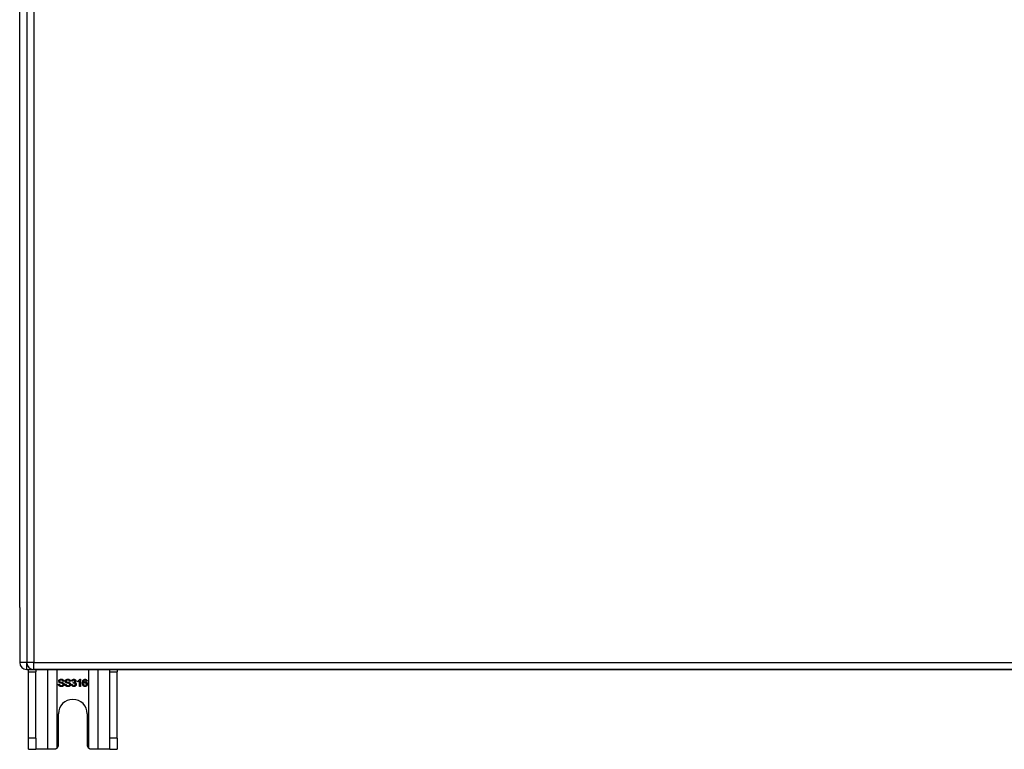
# Model space of a CAD drawing. Header units: inches. Extents: x 18 to 388, y 34 to 188.
# Tile 53 of 136: x 133 to 147, y 93 to 103. Entities that reach past the tile are written whole.
import ezdxf

# ---------------------------------------------------------------- set-up
doc = ezdxf.new("R2010")
doc.units = ezdxf.units.IN
doc.header["$MEASUREMENT"] = 0
doc.layers.add('Visible Edges(ANSI)', color=7, linetype='Continuous', lineweight=25)
doc.layers.add('Visible Tangent Edges(ANSI)', color=7, linetype='Continuous', lineweight=25)

msp = doc.modelspace()

# ---------------------------------------------------------------- linework, layer by layer
at = {"layer": 'Visible Edges(ANSI)'}
for p, q in [((133.408, 130.747), (133.408, 94.027)), ((133.309, 94.801), (133.309, 130.053)), ((133.309, 94.801), (133.309, 94.026)), ((133.408, 93.927), (199.706, 93.927)), ((133.434, 93.896), (133.434, 93.927)), ((205.112, 93.928), (133.507, 93.928)), ((133.539, 93.927), (133.539, 93.896)), ((134.579, 93.896), (134.579, 93.927)), ((134.684, 93.927), (134.684, 93.896)), ((133.434, 92.958), (133.434, 93.896)), ((133.539, 92.958), (133.539, 93.896)), ((134.158, 93.789), (134.165, 93.789)), ((134.165, 93.789), (134.165, 93.689)), ((134.579, 92.958), (134.579, 93.896)), ((134.684, 92.958), (134.684, 93.896)), ((133.856, 93.721), (133.868, 93.722)), ((133.932, 93.761), (133.92, 93.76)), ((133.949, 93.721), (133.961, 93.722)), ((134.026, 93.761), (134.013, 93.76)), ((134.042, 93.716), (134.054, 93.717)), ((134.055, 93.761), (134.043, 93.763)), ((134.066, 93.736), (134.067, 93.747)), ((134.129, 93.752), (134.129, 93.764)), ((134.153, 93.689), (134.153, 93.767)), ((134.165, 93.689), (134.153, 93.689)), ((134.261, 93.764), (134.249, 93.763)), ((133.856, 92.864), (133.856, 93.302)), ((134.262, 93.302), (134.262, 92.864)), ((133.434, 92.802), (133.434, 92.958)), ((133.539, 92.958), (133.539, 92.802)), ((134.579, 92.802), (134.579, 92.958)), ((134.684, 92.958), (134.684, 92.802)), ((133.434, 92.802), (133.539, 92.802)), ((133.703, 92.802), (133.539, 92.802)), ((133.794, 92.802), (133.703, 92.802)), ((134.415, 92.802), (134.324, 92.802)), ((134.579, 92.802), (134.415, 92.802)), ((134.579, 92.802), (134.684, 92.802))]:
    msp.add_line(p, q, dxfattribs=at)
at = {"layer": 'Visible Edges(ANSI)', "flags": 128}
for points in [[(133.859, 93.763), (133.859, 93.765), (133.86, 93.767), (133.86, 93.769), (133.86, 93.771), (133.861, 93.772), (133.862, 93.774), (133.863, 93.776), (133.864, 93.777), (133.865, 93.779), (133.866, 93.78), (133.867, 93.782), (133.869, 93.783), (133.871, 93.784), (133.872, 93.785), (133.874, 93.786), (133.876, 93.787), (133.878, 93.788), (133.88, 93.789), (133.883, 93.789), (133.885, 93.79), (133.887, 93.79), (133.89, 93.791), (133.892, 93.791), (133.895, 93.791)], [(133.895, 93.791), (133.897, 93.791), (133.9, 93.791), (133.903, 93.79), (133.905, 93.79), (133.908, 93.789), (133.91, 93.789), (133.912, 93.788), (133.914, 93.787), (133.916, 93.786), (133.918, 93.785), (133.92, 93.784), (133.922, 93.783), (133.923, 93.781), (133.925, 93.78), (133.926, 93.778), (133.927, 93.777), (133.928, 93.775), (133.929, 93.773), (133.93, 93.771), (133.931, 93.769), (133.931, 93.767), (133.932, 93.765), (133.932, 93.763), (133.932, 93.761)], [(133.953, 93.763), (133.953, 93.765), (133.953, 93.767), (133.953, 93.769), (133.954, 93.771), (133.954, 93.772), (133.955, 93.774), (133.956, 93.776), (133.957, 93.777), (133.958, 93.779), (133.959, 93.78), (133.961, 93.782), (133.962, 93.783), (133.964, 93.784), (133.966, 93.785), (133.967, 93.786), (133.969, 93.787), (133.972, 93.788), (133.974, 93.789), (133.976, 93.789), (133.978, 93.79), (133.981, 93.79), (133.983, 93.791), (133.985, 93.791), (133.988, 93.791)], [(133.988, 93.791), (133.991, 93.791), (133.993, 93.791), (133.996, 93.79), (133.998, 93.79), (134.001, 93.789), (134.003, 93.789), (134.005, 93.788), (134.007, 93.787), (134.01, 93.786), (134.011, 93.785), (134.013, 93.784), (134.015, 93.783), (134.017, 93.781), (134.018, 93.78), (134.019, 93.778), (134.021, 93.777), (134.022, 93.775), (134.023, 93.773), (134.023, 93.771), (134.024, 93.769), (134.025, 93.767), (134.025, 93.765), (134.025, 93.763), (134.026, 93.761)], [(134.043, 93.763), (134.043, 93.765), (134.044, 93.767), (134.044, 93.769), (134.045, 93.771), (134.046, 93.773), (134.047, 93.774), (134.047, 93.776), (134.048, 93.777), (134.05, 93.779), (134.051, 93.78), (134.052, 93.781), (134.053, 93.783), (134.054, 93.784), (134.056, 93.785), (134.057, 93.786), (134.059, 93.786), (134.06, 93.787), (134.062, 93.788), (134.064, 93.788), (134.066, 93.789), (134.067, 93.789), (134.069, 93.789), (134.071, 93.789), (134.073, 93.789)], [(134.073, 93.789), (134.075, 93.789), (134.077, 93.789), (134.079, 93.789), (134.081, 93.789), (134.083, 93.788), (134.085, 93.787), (134.086, 93.787), (134.088, 93.786), (134.09, 93.785), (134.091, 93.784), (134.093, 93.783), (134.094, 93.782), (134.095, 93.78), (134.097, 93.779), (134.098, 93.778), (134.099, 93.776), (134.099, 93.775), (134.1, 93.773), (134.101, 93.772), (134.101, 93.77), (134.102, 93.768), (134.102, 93.767), (134.102, 93.765), (134.102, 93.763)], [(134.129, 93.764), (134.13, 93.765), (134.132, 93.766), (134.134, 93.767), (134.135, 93.768), (134.137, 93.769), (134.138, 93.77), (134.14, 93.771), (134.141, 93.772), (134.143, 93.773), (134.144, 93.774), (134.145, 93.775), (134.147, 93.776), (134.148, 93.777), (134.149, 93.778), (134.15, 93.779), (134.151, 93.781), (134.152, 93.782), (134.153, 93.783), (134.154, 93.784), (134.155, 93.785), (134.156, 93.786), (134.156, 93.787), (134.157, 93.788), (134.158, 93.789)], [(134.207, 93.778), (134.208, 93.779), (134.209, 93.78), (134.21, 93.781), (134.21, 93.781), (134.211, 93.782), (134.212, 93.783), (134.213, 93.784), (134.214, 93.784), (134.215, 93.785), (134.216, 93.785), (134.217, 93.786), (134.218, 93.787), (134.219, 93.787), (134.22, 93.787), (134.221, 93.788), (134.222, 93.788), (134.224, 93.788), (134.225, 93.789), (134.226, 93.789), (134.227, 93.789), (134.228, 93.789), (134.23, 93.789), (134.231, 93.789), (134.232, 93.789)], [(134.232, 93.789), (134.234, 93.789), (134.236, 93.789), (134.238, 93.789), (134.24, 93.789), (134.241, 93.788), (134.243, 93.788), (134.245, 93.787), (134.246, 93.786), (134.248, 93.786), (134.249, 93.785), (134.25, 93.784), (134.252, 93.783), (134.253, 93.782), (134.254, 93.78), (134.255, 93.779), (134.256, 93.778), (134.257, 93.776), (134.258, 93.775), (134.258, 93.773), (134.259, 93.772), (134.26, 93.77), (134.26, 93.768), (134.26, 93.766), (134.261, 93.764)], [(133.898, 93.687), (133.895, 93.687), (133.892, 93.688), (133.889, 93.688), (133.886, 93.688), (133.883, 93.689), (133.88, 93.69), (133.878, 93.69), (133.876, 93.691), (133.873, 93.692), (133.871, 93.694), (133.869, 93.695), (133.867, 93.696), (133.866, 93.698), (133.864, 93.699), (133.863, 93.701), (133.861, 93.703), (133.86, 93.705), (133.859, 93.707), (133.858, 93.709), (133.857, 93.712), (133.857, 93.714), (133.856, 93.716), (133.856, 93.719), (133.856, 93.721)], [(133.874, 93.741), (133.872, 93.742), (133.871, 93.743), (133.87, 93.743), (133.869, 93.744), (133.868, 93.745), (133.867, 93.746), (133.866, 93.746), (133.866, 93.747), (133.865, 93.748), (133.864, 93.749), (133.863, 93.75), (133.863, 93.751), (133.862, 93.752), (133.862, 93.753), (133.861, 93.754), (133.861, 93.755), (133.861, 93.756), (133.86, 93.757), (133.86, 93.758), (133.86, 93.759), (133.86, 93.76), (133.859, 93.761), (133.859, 93.762), (133.859, 93.763)], [(133.868, 93.722), (133.868, 93.72), (133.869, 93.719), (133.869, 93.717), (133.87, 93.715), (133.87, 93.714), (133.871, 93.712), (133.871, 93.711), (133.872, 93.71), (133.873, 93.709), (133.874, 93.708), (133.875, 93.707), (133.876, 93.706), (133.878, 93.705), (133.879, 93.704), (133.881, 93.703), (133.882, 93.702), (133.884, 93.701), (133.886, 93.701), (133.888, 93.7), (133.89, 93.7), (133.892, 93.7), (133.894, 93.699), (133.896, 93.699), (133.898, 93.699)], [(133.895, 93.779), (133.893, 93.779), (133.891, 93.779), (133.89, 93.779), (133.888, 93.779), (133.886, 93.778), (133.885, 93.778), (133.883, 93.778), (133.882, 93.777), (133.881, 93.777), (133.88, 93.776), (133.879, 93.775), (133.878, 93.775), (133.877, 93.774), (133.876, 93.773), (133.875, 93.772), (133.875, 93.772), (133.874, 93.771), (133.873, 93.77), (133.873, 93.769), (133.873, 93.768), (133.872, 93.767), (133.872, 93.766), (133.872, 93.765), (133.872, 93.764)], [(133.872, 93.764), (133.872, 93.764), (133.872, 93.763), (133.872, 93.763), (133.872, 93.762), (133.872, 93.762), (133.872, 93.761), (133.872, 93.761), (133.873, 93.761), (133.873, 93.76), (133.873, 93.76), (133.873, 93.76), (133.873, 93.759), (133.873, 93.759), (133.873, 93.758), (133.874, 93.758), (133.874, 93.758), (133.874, 93.757), (133.874, 93.757), (133.875, 93.757), (133.875, 93.756), (133.875, 93.756), (133.875, 93.756), (133.876, 93.755), (133.876, 93.755)], [(133.911, 93.73), (133.91, 93.731), (133.909, 93.731), (133.908, 93.731), (133.907, 93.731), (133.906, 93.732), (133.904, 93.732), (133.903, 93.733), (133.901, 93.733), (133.899, 93.734), (133.897, 93.734), (133.895, 93.735), (133.893, 93.735), (133.891, 93.736), (133.889, 93.736), (133.887, 93.737), (133.885, 93.737), (133.883, 93.738), (133.881, 93.738), (133.88, 93.739), (133.878, 93.739), (133.877, 93.74), (133.876, 93.74), (133.875, 93.741), (133.874, 93.741)], [(133.876, 93.755), (133.877, 93.755), (133.878, 93.754), (133.879, 93.753), (133.88, 93.753), (133.881, 93.752), (133.883, 93.752), (133.885, 93.751), (133.887, 93.75), (133.889, 93.75), (133.891, 93.749), (133.893, 93.749), (133.896, 93.748), (133.899, 93.747), (133.901, 93.747), (133.904, 93.746), (133.906, 93.746), (133.908, 93.745), (133.91, 93.745), (133.911, 93.744), (133.913, 93.744), (133.915, 93.743), (133.916, 93.743), (133.917, 93.742), (133.918, 93.742)], [(133.92, 93.76), (133.919, 93.761), (133.919, 93.763), (133.919, 93.764), (133.918, 93.766), (133.918, 93.767), (133.917, 93.768), (133.917, 93.769), (133.916, 93.771), (133.915, 93.772), (133.915, 93.773), (133.914, 93.773), (133.913, 93.774), (133.912, 93.775), (133.911, 93.776), (133.909, 93.776), (133.908, 93.777), (133.907, 93.777), (133.905, 93.778), (133.904, 93.778), (133.902, 93.779), (133.901, 93.779), (133.899, 93.779), (133.897, 93.779), (133.895, 93.779)], [(133.935, 93.717), (133.935, 93.715), (133.935, 93.713), (133.935, 93.711), (133.934, 93.71), (133.933, 93.708), (133.933, 93.706), (133.932, 93.704), (133.931, 93.702), (133.929, 93.701), (133.928, 93.699), (133.927, 93.697), (133.925, 93.696), (133.923, 93.695), (133.922, 93.693), (133.92, 93.692), (133.918, 93.691), (133.915, 93.69), (133.913, 93.69), (133.911, 93.689), (133.908, 93.688), (133.906, 93.688), (133.904, 93.688), (133.901, 93.687), (133.898, 93.687)], [(133.898, 93.699), (133.9, 93.699), (133.901, 93.699), (133.903, 93.699), (133.905, 93.7), (133.906, 93.7), (133.908, 93.7), (133.91, 93.701), (133.911, 93.701), (133.912, 93.702), (133.914, 93.703), (133.915, 93.703), (133.916, 93.704), (133.917, 93.705), (133.918, 93.706), (133.919, 93.707), (133.92, 93.708), (133.92, 93.709), (133.921, 93.71), (133.921, 93.711), (133.922, 93.712), (133.922, 93.713), (133.922, 93.714), (133.922, 93.715), (133.923, 93.716)], [(133.923, 93.716), (133.923, 93.717), (133.922, 93.718), (133.922, 93.718), (133.922, 93.719), (133.922, 93.72), (133.922, 93.721), (133.922, 93.721), (133.921, 93.722), (133.921, 93.723), (133.921, 93.723), (133.92, 93.724), (133.92, 93.724), (133.919, 93.725), (133.919, 93.726), (133.918, 93.726), (133.918, 93.727), (133.917, 93.727), (133.916, 93.728), (133.915, 93.728), (133.915, 93.729), (133.914, 93.729), (133.913, 93.729), (133.912, 93.73), (133.911, 93.73)], [(133.918, 93.742), (133.92, 93.741), (133.921, 93.74), (133.922, 93.74), (133.924, 93.739), (133.925, 93.738), (133.926, 93.737), (133.927, 93.736), (133.928, 93.735), (133.929, 93.734), (133.93, 93.733), (133.93, 93.732), (133.931, 93.731), (133.932, 93.73), (133.932, 93.729), (133.933, 93.728), (133.933, 93.727), (133.934, 93.726), (133.934, 93.725), (133.935, 93.724), (133.935, 93.722), (133.935, 93.721), (133.935, 93.72), (133.935, 93.719), (133.935, 93.717)], [(133.992, 93.687), (133.988, 93.687), (133.985, 93.688), (133.982, 93.688), (133.979, 93.688), (133.976, 93.689), (133.974, 93.69), (133.971, 93.69), (133.969, 93.691), (133.967, 93.692), (133.964, 93.694), (133.962, 93.695), (133.961, 93.696), (133.959, 93.698), (133.957, 93.699), (133.956, 93.701), (133.954, 93.703), (133.953, 93.705), (133.952, 93.707), (133.951, 93.709), (133.95, 93.712), (133.95, 93.714), (133.949, 93.716), (133.949, 93.719), (133.949, 93.721)], [(133.967, 93.741), (133.966, 93.742), (133.964, 93.743), (133.963, 93.743), (133.962, 93.744), (133.961, 93.745), (133.96, 93.746), (133.96, 93.746), (133.959, 93.747), (133.958, 93.748), (133.957, 93.749), (133.957, 93.75), (133.956, 93.751), (133.956, 93.752), (133.955, 93.753), (133.955, 93.754), (133.954, 93.755), (133.954, 93.756), (133.953, 93.757), (133.953, 93.758), (133.953, 93.759), (133.953, 93.76), (133.953, 93.761), (133.953, 93.762), (133.953, 93.763)], [(133.961, 93.722), (133.962, 93.72), (133.962, 93.719), (133.962, 93.717), (133.963, 93.715), (133.963, 93.714), (133.964, 93.712), (133.965, 93.711), (133.965, 93.71), (133.966, 93.709), (133.967, 93.708), (133.968, 93.707), (133.97, 93.706), (133.971, 93.705), (133.972, 93.704), (133.974, 93.703), (133.976, 93.702), (133.977, 93.701), (133.979, 93.701), (133.981, 93.7), (133.983, 93.7), (133.985, 93.7), (133.987, 93.699), (133.989, 93.699), (133.991, 93.699)], [(133.988, 93.779), (133.986, 93.779), (133.985, 93.779), (133.983, 93.779), (133.981, 93.779), (133.979, 93.778), (133.978, 93.778), (133.977, 93.778), (133.975, 93.777), (133.974, 93.777), (133.973, 93.776), (133.972, 93.775), (133.971, 93.775), (133.97, 93.774), (133.969, 93.773), (133.968, 93.772), (133.968, 93.772), (133.967, 93.771), (133.967, 93.77), (133.966, 93.769), (133.966, 93.768), (133.966, 93.767), (133.965, 93.766), (133.965, 93.765), (133.965, 93.764)], [(133.965, 93.764), (133.965, 93.764), (133.965, 93.763), (133.965, 93.763), (133.965, 93.762), (133.965, 93.762), (133.966, 93.761), (133.966, 93.761), (133.966, 93.761), (133.966, 93.76), (133.966, 93.76), (133.966, 93.76), (133.966, 93.759), (133.966, 93.759), (133.967, 93.758), (133.967, 93.758), (133.967, 93.758), (133.967, 93.757), (133.967, 93.757), (133.968, 93.757), (133.968, 93.756), (133.968, 93.756), (133.969, 93.756), (133.969, 93.755), (133.969, 93.755)], [(134.004, 93.73), (134.003, 93.731), (134.002, 93.731), (134.001, 93.731), (134, 93.731), (133.999, 93.732), (133.998, 93.732), (133.996, 93.733), (133.994, 93.733), (133.992, 93.734), (133.99, 93.734), (133.988, 93.735), (133.986, 93.735), (133.984, 93.736), (133.982, 93.736), (133.98, 93.737), (133.978, 93.737), (133.976, 93.738), (133.974, 93.738), (133.973, 93.739), (133.971, 93.739), (133.97, 93.74), (133.969, 93.74), (133.968, 93.741), (133.967, 93.741)], [(133.969, 93.755), (133.97, 93.755), (133.971, 93.754), (133.972, 93.753), (133.973, 93.753), (133.975, 93.752), (133.976, 93.752), (133.978, 93.751), (133.98, 93.75), (133.982, 93.75), (133.984, 93.749), (133.987, 93.749), (133.989, 93.748), (133.992, 93.747), (133.994, 93.747), (133.997, 93.746), (133.999, 93.746), (134.001, 93.745), (134.003, 93.745), (134.005, 93.744), (134.006, 93.744), (134.008, 93.743), (134.009, 93.743), (134.01, 93.742), (134.011, 93.742)], [(134.013, 93.76), (134.013, 93.761), (134.012, 93.763), (134.012, 93.764), (134.012, 93.766), (134.011, 93.767), (134.011, 93.768), (134.01, 93.769), (134.009, 93.771), (134.009, 93.772), (134.008, 93.773), (134.007, 93.773), (134.006, 93.774), (134.005, 93.775), (134.004, 93.776), (134.003, 93.776), (134.001, 93.777), (134, 93.777), (133.999, 93.778), (133.997, 93.778), (133.995, 93.779), (133.994, 93.779), (133.992, 93.779), (133.99, 93.779), (133.988, 93.779)], [(133.991, 93.699), (133.993, 93.699), (133.995, 93.699), (133.996, 93.699), (133.998, 93.7), (134, 93.7), (134.001, 93.7), (134.003, 93.701), (134.004, 93.701), (134.006, 93.702), (134.007, 93.703), (134.008, 93.703), (134.009, 93.704), (134.01, 93.705), (134.011, 93.706), (134.012, 93.707), (134.013, 93.708), (134.014, 93.709), (134.014, 93.71), (134.015, 93.711), (134.015, 93.712), (134.015, 93.713), (134.016, 93.714), (134.016, 93.715), (134.016, 93.716)], [(134.028, 93.717), (134.028, 93.715), (134.028, 93.713), (134.028, 93.711), (134.027, 93.71), (134.027, 93.708), (134.026, 93.706), (134.025, 93.704), (134.024, 93.702), (134.023, 93.701), (134.021, 93.699), (134.02, 93.697), (134.018, 93.696), (134.017, 93.695), (134.015, 93.693), (134.013, 93.692), (134.011, 93.691), (134.009, 93.69), (134.006, 93.69), (134.004, 93.689), (134.002, 93.688), (133.999, 93.688), (133.997, 93.688), (133.994, 93.687), (133.992, 93.687)], [(134.016, 93.716), (134.016, 93.717), (134.016, 93.718), (134.016, 93.718), (134.015, 93.719), (134.015, 93.72), (134.015, 93.721), (134.015, 93.721), (134.015, 93.722), (134.014, 93.723), (134.014, 93.723), (134.013, 93.724), (134.013, 93.724), (134.013, 93.725), (134.012, 93.726), (134.011, 93.726), (134.011, 93.727), (134.01, 93.727), (134.009, 93.728), (134.009, 93.728), (134.008, 93.729), (134.007, 93.729), (134.006, 93.729), (134.005, 93.73), (134.004, 93.73)], [(134.011, 93.742), (134.013, 93.741), (134.014, 93.74), (134.016, 93.74), (134.017, 93.739), (134.018, 93.738), (134.019, 93.737), (134.02, 93.736), (134.021, 93.735), (134.022, 93.734), (134.023, 93.733), (134.024, 93.732), (134.024, 93.731), (134.025, 93.73), (134.026, 93.729), (134.026, 93.728), (134.027, 93.727), (134.027, 93.726), (134.027, 93.725), (134.028, 93.724), (134.028, 93.722), (134.028, 93.721), (134.028, 93.72), (134.028, 93.719), (134.028, 93.717)], [(134.073, 93.687), (134.071, 93.687), (134.069, 93.688), (134.067, 93.688), (134.065, 93.688), (134.063, 93.689), (134.061, 93.689), (134.06, 93.69), (134.058, 93.691), (134.056, 93.692), (134.055, 93.693), (134.053, 93.694), (134.052, 93.695), (134.05, 93.697), (134.049, 93.698), (134.048, 93.699), (134.047, 93.701), (134.046, 93.703), (134.045, 93.704), (134.044, 93.706), (134.043, 93.708), (134.043, 93.71), (134.042, 93.711), (134.042, 93.713), (134.042, 93.716)], [(134.054, 93.717), (134.054, 93.715), (134.055, 93.714), (134.055, 93.712), (134.056, 93.711), (134.056, 93.709), (134.057, 93.708), (134.057, 93.707), (134.058, 93.706), (134.059, 93.705), (134.06, 93.704), (134.06, 93.703), (134.061, 93.702), (134.062, 93.701), (134.063, 93.701), (134.064, 93.7), (134.065, 93.7), (134.066, 93.699), (134.067, 93.699), (134.068, 93.698), (134.069, 93.698), (134.07, 93.698), (134.071, 93.698), (134.072, 93.697), (134.074, 93.697)], [(134.073, 93.779), (134.072, 93.779), (134.071, 93.779), (134.07, 93.779), (134.069, 93.779), (134.068, 93.779), (134.067, 93.778), (134.066, 93.778), (134.065, 93.777), (134.064, 93.777), (134.063, 93.776), (134.062, 93.776), (134.061, 93.775), (134.061, 93.774), (134.06, 93.773), (134.059, 93.772), (134.058, 93.771), (134.058, 93.77), (134.057, 93.769), (134.057, 93.768), (134.056, 93.767), (134.056, 93.766), (134.056, 93.764), (134.055, 93.763), (134.055, 93.761)], [(134.075, 93.738), (134.074, 93.738), (134.074, 93.738), (134.074, 93.738), (134.073, 93.738), (134.073, 93.738), (134.073, 93.738), (134.072, 93.738), (134.072, 93.738), (134.072, 93.738), (134.071, 93.738), (134.071, 93.737), (134.071, 93.737), (134.07, 93.737), (134.07, 93.737), (134.07, 93.737), (134.069, 93.737), (134.069, 93.737), (134.068, 93.737), (134.068, 93.737), (134.068, 93.737), (134.067, 93.737), (134.067, 93.737), (134.066, 93.737), (134.066, 93.736)], [(134.067, 93.747), (134.067, 93.747), (134.067, 93.747), (134.068, 93.747), (134.068, 93.747), (134.068, 93.747), (134.068, 93.747), (134.068, 93.747), (134.068, 93.747), (134.068, 93.747), (134.068, 93.747), (134.068, 93.747), (134.068, 93.747), (134.068, 93.747), (134.069, 93.747), (134.069, 93.747), (134.069, 93.747), (134.069, 93.747), (134.069, 93.747), (134.069, 93.747), (134.069, 93.747), (134.069, 93.747), (134.069, 93.747), (134.069, 93.747), (134.069, 93.747)], [(134.069, 93.747), (134.07, 93.747), (134.072, 93.747), (134.073, 93.747), (134.074, 93.747), (134.075, 93.748), (134.077, 93.748), (134.078, 93.748), (134.079, 93.749), (134.08, 93.749), (134.081, 93.75), (134.082, 93.75), (134.083, 93.751), (134.084, 93.752), (134.085, 93.753), (134.086, 93.753), (134.087, 93.754), (134.087, 93.755), (134.088, 93.756), (134.089, 93.757), (134.089, 93.759), (134.089, 93.76), (134.089, 93.761), (134.09, 93.762), (134.09, 93.764)], [(134.09, 93.764), (134.09, 93.765), (134.089, 93.766), (134.089, 93.767), (134.089, 93.768), (134.089, 93.769), (134.088, 93.77), (134.088, 93.771), (134.088, 93.772), (134.087, 93.773), (134.086, 93.773), (134.086, 93.774), (134.085, 93.775), (134.084, 93.776), (134.083, 93.776), (134.083, 93.777), (134.082, 93.777), (134.081, 93.778), (134.08, 93.778), (134.079, 93.779), (134.078, 93.779), (134.077, 93.779), (134.076, 93.779), (134.074, 93.779), (134.073, 93.779)], [(134.107, 93.719), (134.107, 93.716), (134.107, 93.714), (134.107, 93.712), (134.106, 93.71), (134.105, 93.708), (134.105, 93.707), (134.104, 93.705), (134.103, 93.703), (134.102, 93.701), (134.101, 93.7), (134.099, 93.698), (134.098, 93.696), (134.096, 93.695), (134.094, 93.694), (134.092, 93.692), (134.091, 93.691), (134.089, 93.69), (134.087, 93.69), (134.085, 93.689), (134.083, 93.688), (134.08, 93.688), (134.078, 93.688), (134.076, 93.687), (134.073, 93.687)], [(134.074, 93.697), (134.075, 93.697), (134.076, 93.698), (134.078, 93.698), (134.079, 93.698), (134.08, 93.699), (134.082, 93.699), (134.083, 93.7), (134.084, 93.7), (134.085, 93.701), (134.086, 93.702), (134.087, 93.703), (134.088, 93.703), (134.089, 93.705), (134.09, 93.706), (134.091, 93.707), (134.091, 93.708), (134.092, 93.709), (134.093, 93.71), (134.093, 93.711), (134.093, 93.713), (134.094, 93.714), (134.094, 93.715), (134.094, 93.717), (134.094, 93.718)], [(134.094, 93.718), (134.094, 93.72), (134.094, 93.721), (134.094, 93.722), (134.093, 93.724), (134.093, 93.725), (134.093, 93.726), (134.092, 93.727), (134.092, 93.728), (134.091, 93.729), (134.09, 93.73), (134.089, 93.731), (134.089, 93.732), (134.088, 93.733), (134.087, 93.734), (134.086, 93.735), (134.085, 93.735), (134.083, 93.736), (134.082, 93.736), (134.081, 93.737), (134.08, 93.737), (134.079, 93.737), (134.077, 93.738), (134.076, 93.738), (134.075, 93.738)], [(134.102, 93.763), (134.102, 93.762), (134.102, 93.761), (134.102, 93.76), (134.102, 93.759), (134.102, 93.758), (134.101, 93.757), (134.101, 93.756), (134.101, 93.755), (134.1, 93.754), (134.1, 93.753), (134.099, 93.753), (134.099, 93.752), (134.098, 93.751), (134.098, 93.75), (134.097, 93.749), (134.096, 93.748), (134.095, 93.748), (134.094, 93.747), (134.094, 93.746), (134.093, 93.746), (134.092, 93.745), (134.091, 93.744), (134.09, 93.744), (134.088, 93.743)], [(134.088, 93.743), (134.09, 93.743), (134.091, 93.742), (134.093, 93.742), (134.094, 93.741), (134.095, 93.741), (134.096, 93.74), (134.097, 93.739), (134.099, 93.738), (134.1, 93.738), (134.101, 93.737), (134.101, 93.736), (134.102, 93.735), (134.103, 93.734), (134.104, 93.732), (134.104, 93.731), (134.105, 93.73), (134.105, 93.729), (134.106, 93.727), (134.106, 93.726), (134.107, 93.725), (134.107, 93.723), (134.107, 93.722), (134.107, 93.72), (134.107, 93.719)], [(134.153, 93.767), (134.152, 93.767), (134.152, 93.766), (134.151, 93.765), (134.15, 93.764), (134.149, 93.764), (134.148, 93.763), (134.147, 93.762), (134.146, 93.762), (134.145, 93.761), (134.144, 93.76), (134.143, 93.759), (134.142, 93.759), (134.14, 93.758), (134.139, 93.757), (134.138, 93.757), (134.137, 93.756), (134.136, 93.756), (134.135, 93.755), (134.134, 93.755), (134.133, 93.754), (134.132, 93.754), (134.131, 93.753), (134.13, 93.753), (134.129, 93.752)], [(134.196, 93.736), (134.196, 93.738), (134.196, 93.741), (134.197, 93.743), (134.197, 93.745), (134.197, 93.747), (134.197, 93.749), (134.197, 93.751), (134.198, 93.753), (134.198, 93.755), (134.198, 93.757), (134.199, 93.759), (134.199, 93.761), (134.2, 93.763), (134.2, 93.764), (134.201, 93.766), (134.201, 93.767), (134.202, 93.769), (134.202, 93.77), (134.203, 93.772), (134.204, 93.773), (134.205, 93.774), (134.205, 93.776), (134.206, 93.777), (134.207, 93.778)], [(134.231, 93.687), (134.229, 93.687), (134.226, 93.688), (134.224, 93.688), (134.222, 93.689), (134.219, 93.689), (134.217, 93.69), (134.215, 93.691), (134.213, 93.692), (134.211, 93.694), (134.209, 93.695), (134.208, 93.697), (134.206, 93.699), (134.205, 93.701), (134.203, 93.703), (134.202, 93.705), (134.201, 93.708), (134.2, 93.711), (134.199, 93.714), (134.198, 93.717), (134.197, 93.72), (134.197, 93.724), (134.197, 93.728), (134.196, 93.732), (134.196, 93.736)], [(134.221, 93.776), (134.22, 93.775), (134.219, 93.775), (134.218, 93.774), (134.218, 93.773), (134.217, 93.772), (134.216, 93.771), (134.215, 93.77), (134.215, 93.769), (134.214, 93.768), (134.213, 93.766), (134.213, 93.765), (134.212, 93.764), (134.212, 93.762), (134.211, 93.761), (134.211, 93.759), (134.21, 93.757), (134.21, 93.756), (134.21, 93.754), (134.209, 93.752), (134.209, 93.75), (134.209, 93.748), (134.209, 93.745), (134.209, 93.743), (134.209, 93.741)], [(134.209, 93.741), (134.209, 93.742), (134.21, 93.743), (134.211, 93.744), (134.212, 93.745), (134.213, 93.746), (134.214, 93.746), (134.214, 93.747), (134.215, 93.748), (134.216, 93.749), (134.217, 93.749), (134.218, 93.75), (134.219, 93.751), (134.221, 93.751), (134.222, 93.752), (134.223, 93.752), (134.224, 93.752), (134.225, 93.753), (134.226, 93.753), (134.227, 93.753), (134.228, 93.753), (134.229, 93.754), (134.231, 93.754), (134.232, 93.754), (134.233, 93.754)], [(134.23, 93.743), (134.229, 93.743), (134.228, 93.743), (134.226, 93.743), (134.225, 93.742), (134.224, 93.742), (134.223, 93.742), (134.222, 93.741), (134.22, 93.74), (134.219, 93.74), (134.218, 93.739), (134.217, 93.738), (134.216, 93.737), (134.215, 93.736), (134.215, 93.735), (134.214, 93.734), (134.213, 93.733), (134.212, 93.731), (134.212, 93.73), (134.212, 93.729), (134.211, 93.727), (134.211, 93.726), (134.211, 93.725), (134.211, 93.723), (134.21, 93.721)], [(134.21, 93.721), (134.211, 93.72), (134.211, 93.718), (134.211, 93.717), (134.211, 93.715), (134.212, 93.714), (134.212, 93.712), (134.213, 93.711), (134.213, 93.709), (134.214, 93.708), (134.215, 93.707), (134.216, 93.705), (134.216, 93.704), (134.217, 93.703), (134.218, 93.702), (134.22, 93.701), (134.221, 93.7), (134.222, 93.7), (134.223, 93.699), (134.224, 93.699), (134.226, 93.698), (134.227, 93.698), (134.228, 93.698), (134.23, 93.697), (134.231, 93.697)], [(134.232, 93.779), (134.231, 93.779), (134.231, 93.779), (134.23, 93.779), (134.23, 93.779), (134.229, 93.779), (134.229, 93.779), (134.228, 93.779), (134.228, 93.779), (134.227, 93.779), (134.227, 93.779), (134.226, 93.779), (134.226, 93.778), (134.226, 93.778), (134.225, 93.778), (134.225, 93.778), (134.224, 93.778), (134.224, 93.778), (134.224, 93.777), (134.223, 93.777), (134.223, 93.777), (134.222, 93.777), (134.222, 93.777), (134.222, 93.776), (134.221, 93.776)], [(134.25, 93.721), (134.25, 93.722), (134.25, 93.724), (134.249, 93.726), (134.249, 93.727), (134.249, 93.729), (134.248, 93.73), (134.248, 93.731), (134.247, 93.733), (134.247, 93.734), (134.246, 93.735), (134.245, 93.736), (134.244, 93.737), (134.243, 93.738), (134.242, 93.739), (134.241, 93.74), (134.24, 93.74), (134.239, 93.741), (134.238, 93.742), (134.237, 93.742), (134.236, 93.742), (134.234, 93.743), (134.233, 93.743), (134.232, 93.743), (134.23, 93.743)], [(134.231, 93.697), (134.232, 93.697), (134.233, 93.698), (134.235, 93.698), (134.236, 93.698), (134.237, 93.698), (134.238, 93.699), (134.239, 93.7), (134.24, 93.7), (134.241, 93.701), (134.242, 93.702), (134.243, 93.703), (134.244, 93.704), (134.245, 93.705), (134.246, 93.706), (134.247, 93.707), (134.247, 93.708), (134.248, 93.71), (134.248, 93.711), (134.249, 93.713), (134.249, 93.714), (134.249, 93.716), (134.25, 93.717), (134.25, 93.719), (134.25, 93.721)], [(134.262, 93.721), (134.262, 93.719), (134.262, 93.717), (134.262, 93.715), (134.261, 93.712), (134.261, 93.71), (134.26, 93.708), (134.259, 93.706), (134.258, 93.704), (134.257, 93.702), (134.256, 93.7), (134.255, 93.698), (134.254, 93.697), (134.252, 93.695), (134.251, 93.694), (134.249, 93.693), (134.247, 93.692), (134.245, 93.691), (134.244, 93.69), (134.242, 93.689), (134.24, 93.688), (134.238, 93.688), (134.236, 93.688), (134.233, 93.687), (134.231, 93.687)], [(134.244, 93.774), (134.243, 93.774), (134.243, 93.775), (134.243, 93.775), (134.242, 93.776), (134.242, 93.776), (134.241, 93.776), (134.241, 93.777), (134.24, 93.777), (134.24, 93.777), (134.239, 93.778), (134.239, 93.778), (134.238, 93.778), (134.238, 93.778), (134.237, 93.778), (134.237, 93.779), (134.236, 93.779), (134.236, 93.779), (134.235, 93.779), (134.234, 93.779), (134.234, 93.779), (134.233, 93.779), (134.233, 93.779), (134.232, 93.779), (134.232, 93.779)], [(134.233, 93.754), (134.235, 93.754), (134.237, 93.754), (134.239, 93.753), (134.241, 93.753), (134.243, 93.752), (134.244, 93.752), (134.246, 93.751), (134.248, 93.75), (134.249, 93.749), (134.251, 93.748), (134.252, 93.746), (134.254, 93.745), (134.255, 93.743), (134.256, 93.742), (134.258, 93.74), (134.259, 93.738), (134.26, 93.736), (134.26, 93.734), (134.261, 93.732), (134.262, 93.73), (134.262, 93.728), (134.262, 93.726), (134.262, 93.724), (134.262, 93.721)], [(134.249, 93.763), (134.248, 93.764), (134.248, 93.765), (134.248, 93.765), (134.248, 93.766), (134.248, 93.766), (134.248, 93.767), (134.247, 93.767), (134.247, 93.768), (134.247, 93.768), (134.247, 93.769), (134.247, 93.769), (134.247, 93.77), (134.246, 93.77), (134.246, 93.771), (134.246, 93.771), (134.246, 93.771), (134.246, 93.772), (134.245, 93.772), (134.245, 93.772), (134.245, 93.773), (134.245, 93.773), (134.244, 93.773), (134.244, 93.774), (134.244, 93.774)], [(133.838, 92.82), (133.836, 92.818), (133.835, 92.817), (133.833, 92.816), (133.832, 92.814), (133.83, 92.813), (133.828, 92.812), (133.827, 92.811), (133.825, 92.81), (133.823, 92.809), (133.821, 92.808), (133.819, 92.807), (133.817, 92.806), (133.816, 92.805), (133.814, 92.805), (133.812, 92.804), (133.81, 92.804), (133.808, 92.803), (133.806, 92.803), (133.804, 92.802), (133.802, 92.802), (133.8, 92.802), (133.798, 92.802), (133.796, 92.802), (133.794, 92.802)], [(134.324, 92.802), (134.322, 92.802), (134.32, 92.802), (134.318, 92.802), (134.316, 92.802), (134.314, 92.802), (134.312, 92.803), (134.31, 92.803), (134.308, 92.804), (134.307, 92.804), (134.305, 92.805), (134.303, 92.805), (134.301, 92.806), (134.299, 92.807), (134.297, 92.808), (134.295, 92.809), (134.293, 92.81), (134.291, 92.811), (134.29, 92.812), (134.288, 92.813), (134.286, 92.814), (134.285, 92.816), (134.283, 92.817), (134.282, 92.818), (134.28, 92.82)]]:
    msp.add_lwpolyline(points, dxfattribs=at)
at = {"layer": 'Visible Edges(ANSI)'}
for centre, radius, start, end in [((133.408, 94.026), 0.099, 180, 270), ((133.507, 94.027), 0.099, 180, 270), ((134.059, 93.302), 0.203, 0, 180), ((133.794, 92.864), 0.062, 314.9335, 0), ((134.324, 92.864), 0.062, 180, 225.0665)]:
    msp.add_arc(centre, radius, start, end, dxfattribs=at)
at = {"layer": 'Visible Tangent Edges(ANSI)'}
for p, q in [((133.507, 130.747), (133.507, 94.027)), ((133.408, 94.026), (133.309, 94.026)), ((133.507, 94.027), (133.408, 94.027)), ((133.408, 93.927), (133.408, 94.017)), ((133.507, 93.928), (133.507, 94.027)), ((133.507, 94.027), (205.112, 94.027)), ((133.703, 93.927), (133.703, 92.802)), ((133.838, 92.82), (133.838, 93.927)), ((134.28, 93.927), (134.28, 92.82)), ((134.415, 92.802), (134.415, 93.927)), ((133.434, 93.896), (133.539, 93.896)), ((134.579, 93.896), (134.684, 93.896)), ((133.539, 92.958), (133.434, 92.958)), ((134.684, 92.958), (134.579, 92.958))]:
    msp.add_line(p, q, dxfattribs=at)

doc.saveas('drawing.dxf')
